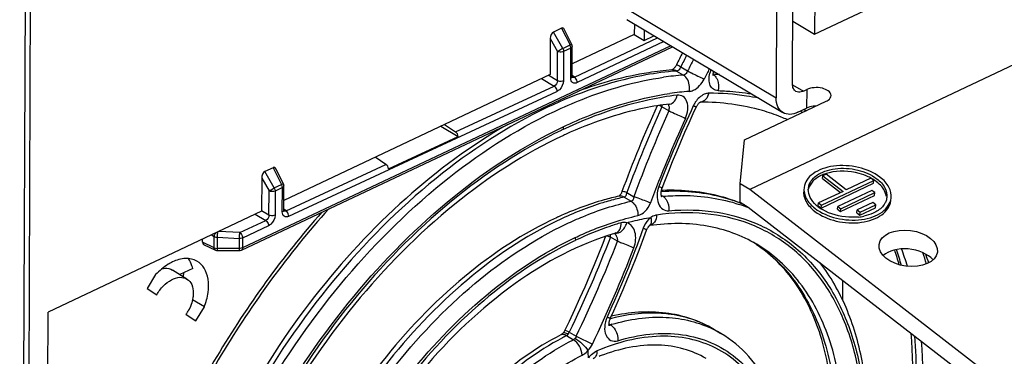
# Model space of a CAD drawing. Header units: millimetres. Extents: x 0 to 1188, y 0 to 840.
# Tile 28 of 41: x 1082 to 1109, y 183 to 193. Entities that reach past the tile are written whole.
import ezdxf

# ---------------------------------------------------------------- set-up
doc = ezdxf.new("R2010")
doc.units = ezdxf.units.MM
doc.header["$LTSCALE"] = 65.34
doc.layers.get('0').update_dxf_attribs({"linetype": 'CONTINUOUS'})
doc.layers.add('DATUM_AXIS', color=7, linetype='CONTINUOUS')
doc.layers.add('ROUNDS', color=7, linetype='CONTINUOUS')

msp = doc.modelspace()

# ---------------------------------------------------------------- linework, layer by layer
at = {"color": 7, "linetype": 'CONTINUOUS'}
for p, q in [((1103.4, 192.243), (1120.975, 200.58)), ((1102.797, 190.878), (1102.825, 198.328)), ((1102.378, 198.285), (1102.349, 190.497)), ((1103.417, 196.984), (1103.4, 192.243)), ((1096.479, 192.409), (1096.252, 192.301)), ((1098.264, 192.641), (1102.535, 190.093)), ((1098.469, 192.519), (1098.467, 192.233)), ((1102.803, 192.599), (1103.4, 192.243)), ((1096.165, 192.121), (1096.161, 191.139)), ((1096.758, 191.963), (1096.552, 192.38)), ((1098.467, 192.233), (1096.769, 191.427)), ((1098.467, 192.233), (1098.734, 192.074)), ((1098.735, 192.36), (1098.734, 192.074)), ((1098.734, 192.074), (1099.002, 192.201)), ((1087.717, 186.325), (1099.511, 191.897)), ((1096.768, 191.081), (1096.771, 191.909)), ((1096.161, 191.139), (1088.875, 187.683)), ((1096.768, 191.074), (1096.768, 191.081)), ((1099.507, 191.264), (1099.498, 191.263)), ((1100.63, 191.183), (1100.634, 191.198)), ((1100.274, 190.379), (1100.278, 190.382)), ((1093.175, 189.722), (1093.651, 189.438)), ((1093.27, 189.767), (1093.577, 189.564)), ((1091.745, 188.549), (1093.651, 189.438)), ((1091.671, 188.674), (1091.376, 188.869)), ((1088.585, 188.584), (1088.358, 188.476)), ((1088.864, 188.138), (1088.658, 188.555)), ((1088.271, 188.297), (1088.268, 187.404)), ((1088.874, 187.418), (1088.876, 188.085)), ((1098.051, 187.807), (1098.046, 187.803)), ((1099.197, 187.813), (1099.197, 187.813)), ((1099.202, 187.845), (1099.201, 187.86)), ((1099.23, 187.961), (1099.208, 187.961)), ((1113.27, 178.96), (1101.629, 187.985)), ((1101.353, 187.621), (1101.337, 187.628)), ((1088.267, 187.394), (1082.423, 184.622)), ((1088.874, 187.411), (1088.874, 187.418)), ((1088.877, 187.395), (1088.877, 187.394)), ((1101.585, 187.502), (1113.226, 178.477)), ((1096.393, 187.238), (1096.385, 187.234)), ((1098.881, 186.991), (1098.885, 186.994)), ((1098.885, 186.994), (1098.886, 186.995)), ((1098.891, 186.997), (1098.886, 186.996)), ((1098.886, 186.995), (1098.887, 186.996)), ((1098.887, 186.996), (1098.89, 186.998)), ((1098.89, 186.998), (1098.891, 186.999)), ((1086.65, 186.542), (1086.651, 186.628)), ((1086.682, 186.48), (1087.005, 186.326)), ((1087.056, 186.315), (1087.666, 186.314)), ((1085.369, 185.652), (1085.134, 185.274)), ((1086.226, 185.531), (1085.831, 185.779)), ((1086.383, 185.824), (1086.028, 185.656)), ((1104.173, 184.943), (1104.175, 185.494)), ((1085.134, 185.274), (1085.397, 185.099)), ((1086.701, 184.766), (1086.377, 184.958)), ((1082.316, 155.992), (1082.423, 184.622)), ((1086.466, 184.388), (1086.701, 184.766)), ((1086.202, 184.563), (1086.466, 184.388)), ((1100.647, 184.154), (1100.835, 184.042))]:
    msp.add_line(p, q, dxfattribs=at)
at = {"color": 9, "linetype": 'CONTINUOUS'}
for p, q in [((1098.078, 193.046), (1102.349, 190.497)), ((1096.479, 192.409), (1096.708, 191.948)), ((1096.165, 192.121), (1096.366, 191.77)), ((1096.508, 191.853), (1096.252, 192.301)), ((1096.83, 191.062), (1099.103, 192.14)), ((1099.467, 191.923), (1087.746, 186.386)), ((1096.508, 191.853), (1096.708, 191.948)), ((1096.731, 191.862), (1096.532, 191.767)), ((1096.728, 191.034), (1096.731, 191.862)), ((1099.273, 192.039), (1096.905, 190.915)), ((1096.363, 190.965), (1096.366, 191.77)), ((1096.532, 191.767), (1096.529, 190.963)), ((1099.74, 191.346), (1099.927, 191.235)), ((1096.363, 190.965), (1096.113, 191.116)), ((1096.83, 191.062), (1096.768, 191.108)), ((1099.625, 191.234), (1099.812, 191.122)), ((1093.577, 189.564), (1096.273, 190.821)), ((1095.928, 191.029), (1096.273, 190.821)), ((1102.798, 190.857), (1103.093, 190.681)), ((1089.011, 187.252), (1096.348, 190.674)), ((1099.412, 190.141), (1099.224, 190.253)), ((1103.155, 190.152), (1103.166, 190.146)), ((1088.936, 187.399), (1091.67, 188.674)), ((1088.614, 188.029), (1088.358, 188.476)), ((1088.585, 188.584), (1088.813, 188.123)), ((1088.271, 188.297), (1088.472, 187.946)), ((1088.614, 188.029), (1088.813, 188.123)), ((1088.47, 187.283), (1088.472, 187.946)), ((1088.637, 187.943), (1088.635, 187.28)), ((1088.836, 188.037), (1088.637, 187.943)), ((1088.834, 187.37), (1088.836, 188.037)), ((1098.263, 187.903), (1098.454, 187.789)), ((1099.208, 187.925), (1099.203, 187.925)), ((1099.206, 187.824), (1099.248, 187.799)), ((1098.188, 187.777), (1098.379, 187.663)), ((1088.093, 187.312), (1088.38, 187.139)), ((1088.47, 187.283), (1088.268, 187.404)), ((1088.936, 187.399), (1088.874, 187.444)), ((1087.672, 186.803), (1088.38, 187.139)), ((1086.896, 186.744), (1086.973, 186.698)), ((1087.672, 186.803), (1087.097, 186.839)), ((1088.456, 186.992), (1087.747, 186.656)), ((1086.971, 186.39), (1086.65, 186.542)), ((1086.971, 186.39), (1086.973, 186.698)), ((1087.051, 186.679), (1087.05, 186.371)), ((1087.051, 186.679), (1087.66, 186.64)), ((1087.659, 186.37), (1087.66, 186.64)), ((1087.747, 186.656), (1087.746, 186.386)), ((1098.004, 186.566), (1097.814, 186.68)), ((1087.659, 186.37), (1087.05, 186.371)), ((1097.775, 184.302), (1097.813, 184.279)), ((1096.689, 184.076), (1096.569, 184.133)), ((1096.689, 184.076), (1096.876, 183.964)), ((1100.647, 184.154), (1100.647, 184.154)), ((1096.611, 183.98), (1096.799, 183.868)), ((1096.876, 183.964), (1097.321, 183.751))]:
    msp.add_line(p, q, dxfattribs=at)
at = {"color": 7, "linetype": 'CONTINUOUS'}
for points in [[(1099.622, 191.407), (1099.62, 191.403), (1099.611, 191.386), (1099.601, 191.37), (1099.591, 191.355), (1099.581, 191.34), (1099.57, 191.326), (1099.56, 191.314), (1099.549, 191.302), (1099.539, 191.292), (1099.53, 191.284), (1099.521, 191.276), (1099.513, 191.271), (1099.506, 191.267), (1099.501, 191.264)], [(1096.77, 191.058), (1096.771, 191.058), (1096.771, 191.057), (1096.771, 191.058), (1096.77, 191.06), (1096.769, 191.064), (1096.768, 191.069), (1096.768, 191.074)], [(1100.628, 191.11), (1100.629, 191.108), (1100.629, 191.107), (1100.629, 191.109), (1100.628, 191.112), (1100.627, 191.116), (1100.626, 191.123), (1100.626, 191.132), (1100.626, 191.142), (1100.627, 191.154), (1100.628, 191.168), (1100.63, 191.183)], [(1100.634, 191.198), (1100.638, 191.215), (1100.641, 191.223)], [(1099.226, 188.02), (1099.299, 188.211), (1099.408, 188.486), (1099.517, 188.758), (1099.628, 189.027), (1099.74, 189.292), (1099.853, 189.554), (1099.967, 189.813), (1100.082, 190.068), (1100.161, 190.242)], [(1100.161, 190.242), (1100.165, 190.25), (1100.175, 190.268), (1100.184, 190.285), (1100.195, 190.301), (1100.205, 190.315), (1100.216, 190.329), (1100.227, 190.341), (1100.237, 190.351), (1100.246, 190.36), (1100.255, 190.367), (1100.262, 190.372), (1100.269, 190.377), (1100.274, 190.379)], [(1098.13, 187.93), (1098.128, 187.926), (1098.121, 187.908), (1098.113, 187.89), (1098.104, 187.874), (1098.096, 187.86), (1098.087, 187.847), (1098.079, 187.836), (1098.071, 187.826), (1098.064, 187.818), (1098.057, 187.812), (1098.051, 187.807)], [(1099.201, 187.86), (1099.2, 187.876), (1099.2, 187.894), (1099.201, 187.913), (1099.203, 187.932), (1099.207, 187.953), (1099.211, 187.973), (1099.217, 187.994), (1099.223, 188.014), (1099.226, 188.02)], [(1099.214, 187.8), (1099.215, 187.798), (1099.217, 187.797), (1099.216, 187.797), (1099.215, 187.8), (1099.212, 187.805), (1099.21, 187.812), (1099.207, 187.821), (1099.204, 187.832), (1099.202, 187.845)], [(1088.877, 187.394), (1088.877, 187.395), (1088.876, 187.397), (1088.875, 187.401), (1088.875, 187.405), (1088.874, 187.411)], [(1098.732, 186.672), (1098.805, 186.872), (1098.812, 186.89), (1098.82, 186.906), (1098.828, 186.922), (1098.836, 186.936), (1098.844, 186.949), (1098.852, 186.96), (1098.86, 186.97), (1098.868, 186.979), (1098.875, 186.986), (1098.881, 186.991)], [(1097.682, 186.71), (1097.602, 186.504), (1097.487, 186.213), (1097.366, 185.917), (1097.24, 185.616), (1097.109, 185.311), (1096.972, 185.002), (1096.829, 184.688), (1096.681, 184.371), (1096.569, 184.133)], [(1097.81, 184.447), (1097.905, 184.658), (1098.036, 184.953), (1098.162, 185.246), (1098.284, 185.536), (1098.402, 185.824), (1098.516, 186.109), (1098.626, 186.392), (1098.732, 186.672)], [(1097.78, 184.253), (1097.779, 184.255), (1097.778, 184.259), (1097.777, 184.266), (1097.776, 184.275), (1097.775, 184.285), (1097.774, 184.297), (1097.775, 184.311), (1097.776, 184.326)], [(1097.776, 184.326), (1097.778, 184.342), (1097.781, 184.359)], [(1097.781, 184.359), (1097.785, 184.376), (1097.79, 184.393), (1097.796, 184.411), (1097.803, 184.43), (1097.81, 184.447)], [(1096.508, 184.043), (1096.503, 184.037), (1096.494, 184.028), (1096.485, 184.02), (1096.476, 184.014), (1096.468, 184.008), (1096.462, 184.004), (1096.456, 184), (1096.455, 184)], [(1096.569, 184.133), (1096.566, 184.129), (1096.557, 184.111), (1096.547, 184.095), (1096.537, 184.079), (1096.527, 184.065), (1096.516, 184.052), (1096.508, 184.043)], [(1097.778, 184.257), (1097.779, 184.254), (1097.78, 184.253)]]:
    msp.add_lwpolyline(points, dxfattribs=at)
at = {"color": 9, "linetype": 'CONTINUOUS'}
for centre, radius, start, end in [((1096.521, 191.849), 0.211, 25.2354, 28.0786), ((1129.82, 176.521), 33.536, 153.1535, 153.7627), ((1130.058, 176.399), 33.585, 153.1773, 153.7857), ((1100.457, 182.857), 8.29, 94.4641, 98.2493), ((1100.247, 183.222), 8.037, 94.4414, 95.2467), ((1129.963, 176.323), 33.031, 153.0464, 153.5942), ((1101.229, 190.989), 0.72, 160.7853, 164.7597), ((1101.26, 190.978), 0.753, 157.3619, 160.7974), ((1100.413, 184.054), 7.092, 86.9113, 88.2454), ((1100.6, 182.602), 8.098, 94.4678, 98.253), ((1132.883, 175.108), 36.909, 155.7744, 159.7165), ((1132.87, 174.993), 36.177, 155.0017, 158.8085), ((1098.958, 190.321), 0.275, 345.7071, 355.6608), ((1100.796, 189.944), 0.789, 146.8947, 154.7413), ((1100.737, 189.983), 0.718, 142.701, 146.8714), ((1100.26, 190.57), 0.19, 270.1962, 273.6554), ((1132.971, 175.092), 36.778, 155.847, 159.8039), ((1099.145, 190.208), 0.275, 345.8549, 359.8085), ((1100.768, 184.961), 5.634, 65.8269, 66.6096), ((1100.797, 185.023), 5.645, 65.3049, 65.9335), ((1117.853, 190.851), 21.365, 183.0804, 183.2661), ((1133.881, 174.52), 37.345, 155.6199, 159.4668), ((1101.877, 178.346), 12.493, 115.3794, 115.6728), ((1088.627, 188.024), 0.211, 25.2354, 28.0786), ((1099.255, 187.909), 0.112, 239.2422, 244.1684), ((1099.25, 187.899), 0.102, 244.2044, 248.1568), ((1099.788, 180.619), 7.335, 102.5974, 104.152), ((1099.925, 183.307), 4.499, 68.4412, 71.6694), ((1099.748, 183.459), 4.458, 68.4353, 68.887), ((1099.754, 183.476), 4.44, 67.0416, 68.4358), ((1100.632, 178.282), 9.825, 115.3781, 115.6741), ((1100.931, 178.007), 9.504, 115.3801, 115.6735), ((1128.395, 191.686), 31.946, 189.039, 189.1732), ((1064.875, 199.386), 35.524, 334.2701, 338.845), ((1099.555, 183.128), 4.041, 56.0251, 57.7465), ((1087.025, 186.369), 0.0471, 236.2824, 244.6279), ((1087.057, 186.594), 0.223, 265.6699, 268.1767), ((1088.661, 186.409), 1.003, 182.1921, 182.8994), ((1087.667, 186.595), 0.225, 268.1816, 270.8519), ((1064.389, 199.472), 36.492, 334.4808, 338.9926), ((1097.582, 183.524), 8.536, 16.2084, 19.2668), ((1097.897, 183.453), 8.402, 16.7934, 20.2268), ((1098.02, 183.417), 8.814, 16.6974, 18.7817), ((1097.959, 183.431), 8.932, 16.5075, 18.1559), ((1098.473, 184.155), 0.821, 155.8888, 156.4512), ((1099.119, 179.475), 5.138, 103.1726, 104.7375), ((1099.384, 179.079), 5.433, 106.3805, 106.8104), ((1099.289, 181.451), 3.018, 59.1776, 63.322), ((1096.505, 183.902), 0.109, 109.7163, 116.9233), ((1099.823, 177.654), 7.095, 116.9152, 117.9396), ((1070.071, 181.932), 27.179, 3.0307, 3.4553), ((1097.797, 182.933), 0.73, 137.7741, 143.2836)]:
    msp.add_arc(centre, radius, start, end, dxfattribs=at)
at = {"color": 7, "linetype": 'CONTINUOUS'}
for centre, radius, start, end in [((1130.01, 176.43), 33.878, 153.1453, 153.7626), ((1133.081, 175.013), 37.262, 155.8117, 159.7167), ((1100.517, 185.087), 5.266, 66.0895, 68.0096), ((1101.528, 178.698), 11.876, 114.5907, 114.9007), ((1099.473, 181.937), 6.029, 92.0307, 92.3132), ((1099.643, 183.286), 4.66, 66.9569, 68.462), ((1100.416, 178.432), 9.681, 114.6054, 114.9037), ((1099.987, 179.895), 7.19, 106.3326, 106.6744), ((1099.664, 183.312), 3.827, 55.8405, 57.9412), ((1099.657, 183.302), 3.839, 55.3405, 55.8412), ((1087.666, 186.433), 0.119, 289.4107, 295.2755), ((1097.484, 183.625), 8.548, 15.5926, 18.4422), ((1084.752, 185.744), 1.385, 353.7571, 358.4421), ((1085.194, 185.251), 1.221, 325.7045, 330.4224), ((1099.435, 178.432), 5.343, 110.5843, 111.2004)]:
    msp.add_arc(centre, radius, start, end, dxfattribs=at)
for centre, major_axis, ratio, start_param, end_param in [((1096.476, 192.263), (0.041, 0.15), 0.532755, -0.540561, 0.427573), ((1096.255, 192.159), (0.034, 0.147), 0.563165, 0.419036, 1.952816), ((1093.573, 189.465), (-0.052, 0.108), 0.563426, -2.076412, -0.757111), ((1091.666, 188.576), (-0.052, 0.108), 0.563426, -2.076412, -0.757111), ((1088.36, 188.334), (0.034, 0.147), 0.563165, 0.419036, 1.952816), ((1088.581, 188.439), (0.041, 0.15), 0.532755, -0.540561, 0.427573), ((1088.178, 187.362), (0.061, 0.103), 0.631033, -0.912492, -0.817828), ((1086.74, 186.585), (0.062, 0.103), 0.627595, -3.956288, -3.082926)]:
    msp.add_ellipse(centre, major_axis=major_axis, ratio=ratio, start_param=start_param, end_param=end_param, dxfattribs=at)
at = {"color": 9, "linetype": 'CONTINUOUS'}
for points, knots in [([(1096.366, 191.77), (1096.376, 191.777), (1096.422, 191.806), (1096.47, 191.833), (1096.508, 191.853)], [0, 0, 0, 0, 0.206228, 1, 1, 1, 1]), ([(1096.708, 191.948), (1096.719, 191.953), (1096.732, 191.955), (1096.756, 191.967), (1096.758, 191.963)], [0, 0, 0, 0, 0.723436, 1, 1, 1, 1]), ([(1096.745, 191.87), (1096.742, 191.868), (1096.738, 191.866), (1096.733, 191.863), (1096.731, 191.862)], [0, 0, 0, 0, 0.488918, 1, 1, 1, 1]), ([(1096.771, 191.909), (1096.771, 191.898), (1096.761, 191.882), (1096.748, 191.872), (1096.745, 191.87)], [0, 0, 0, 0, 0.705837, 1, 1, 1, 1]), ([(1096.532, 191.767), (1096.493, 191.749), (1096.431, 191.746), (1096.378, 191.764), (1096.366, 191.77)], [0, 0, 0, 0, 0.762848, 1, 1, 1, 1]), ([(1099.74, 191.346), (1099.723, 191.355), (1099.695, 191.37), (1099.654, 191.387), (1099.639, 191.401), (1099.62, 191.404), (1099.622, 191.407)], [0, 0, 0, 0, 0.420571, 0.737251, 0.933342, 1, 1, 1, 1]), ([(1099.625, 191.234), (1099.637, 191.235), (1099.691, 191.253), (1099.725, 191.306), (1099.74, 191.346)], [0, 0, 0, 0, 0.215377, 1, 1, 1, 1]), ([(1099.512, 191.225), (1099.232, 191.199), (1098.053, 191.029), (1096.914, 190.628), (1096.093, 190.239)], [0, 0, 0, 0, 0.236157, 1, 1, 1, 1]), ([(1096.28, 190.127), (1096.529, 190.245), (1097.487, 190.662), (1098.505, 190.952), (1099.268, 191.062)], [0, 0, 0, 0, 0.262971, 1, 1, 1, 1]), ([(1096.768, 191.081), (1096.768, 191.076), (1096.763, 191.055), (1096.743, 191.041), (1096.728, 191.034)], [0, 0, 0, 0, 0.21146, 1, 1, 1, 1]), ([(1096.83, 191.062), (1096.824, 191.059), (1096.805, 191.051), (1096.779, 191.053), (1096.767, 191.062)], [0, 0, 0, 0, 0.286225, 1, 1, 1, 1]), ([(1096.905, 190.915), (1096.906, 190.958), (1096.882, 191.016), (1096.841, 191.055), (1096.83, 191.062)], [0, 0, 0, 0, 0.764589, 1, 1, 1, 1]), ([(1099.927, 191.235), (1099.921, 191.22), (1099.899, 191.171), (1099.851, 191.126), (1099.812, 191.122)], [0, 0, 0, 0, 0.290025, 1, 1, 1, 1]), ([(1099.969, 190.675), (1099.978, 190.718), (1099.99, 190.879), (1099.914, 191.062), (1099.812, 191.122)], [0, 0, 0, 0, 0.270849, 1, 1, 1, 1]), ([(1099.927, 191.235), (1099.964, 191.216), (1100.113, 191.142), (1100.264, 191.068), (1100.377, 191.013)], [0, 0, 0, 0, 0.244054, 1, 1, 1, 1]), ([(1100.758, 190.695), (1100.715, 190.696), (1100.624, 190.723), (1100.533, 190.842), (1100.502, 191.003), (1100.518, 191.119), (1100.534, 191.178)], [0, 0, 0, 0, 0.212473, 0.435438, 0.697327, 1, 1, 1, 1]), ([(1100.699, 191.069), (1100.717, 191.044), (1100.778, 190.93), (1100.783, 190.789), (1100.758, 190.695)], [0, 0, 0, 0, 0.237168, 1, 1, 1, 1]), ([(1096.273, 190.821), (1096.284, 190.814), (1096.325, 190.775), (1096.348, 190.717), (1096.348, 190.674)], [0, 0, 0, 0, 0.235238, 1, 1, 1, 1]), ([(1096.529, 190.963), (1096.528, 190.874), (1096.468, 190.755), (1096.373, 190.686), (1096.348, 190.674)], [0, 0, 0, 0, 0.760295, 1, 1, 1, 1]), ([(1096.529, 190.963), (1096.49, 190.944), (1096.428, 190.941), (1096.375, 190.959), (1096.363, 190.965)], [0, 0, 0, 0, 0.763032, 1, 1, 1, 1]), ([(1096.905, 190.915), (1096.867, 190.897), (1096.759, 190.887), (1096.727, 190.99), (1096.728, 191.034)], [0, 0, 0, 0, 0.493213, 1, 1, 1, 1]), ([(1099.969, 190.675), (1100.008, 190.678), (1100.185, 190.729), (1100.314, 190.886), (1100.377, 191.013)], [0, 0, 0, 0, 0.214636, 1, 1, 1, 1]), ([(1096.519, 189.702), (1096.762, 189.818), (1097.698, 190.226), (1098.692, 190.508), (1099.437, 190.616)], [0, 0, 0, 0, 0.262977, 1, 1, 1, 1]), ([(1099.64, 190.57), (1099.384, 190.54), (1098.31, 190.36), (1097.273, 189.989), (1096.523, 189.633)], [0, 0, 0, 0, 0.236981, 1, 1, 1, 1]), ([(1099.436, 190.329), (1099.485, 190.335), (1099.589, 190.401), (1099.629, 190.51), (1099.64, 190.57)], [0, 0, 0, 0, 0.450891, 1, 1, 1, 1]), ([(1099.866, 189.936), (1099.899, 190.012), (1099.943, 190.164), (1099.93, 190.382), (1099.82, 190.552), (1099.695, 190.575), (1099.64, 190.57)], [0, 0, 0, 0, 0.306622, 0.575437, 0.793678, 1, 1, 1, 1]), ([(1100.507, 190.623), (1100.477, 190.623), (1100.342, 190.599), (1100.23, 190.502), (1100.165, 190.418)], [0, 0, 0, 0, 0.217815, 1, 1, 1, 1]), ([(1100.507, 190.623), (1100.491, 190.56), (1100.44, 190.447), (1100.326, 190.384), (1100.272, 190.38)], [0, 0, 0, 0, 0.545222, 1, 1, 1, 1]), ([(1101.871, 190.489), (1101.761, 190.512), (1101.311, 190.592), (1100.852, 190.624), (1100.507, 190.623)], [0, 0, 0, 0, 0.245247, 1, 1, 1, 1]), ([(1100.758, 190.695), (1100.836, 190.692), (1101.143, 190.678), (1101.45, 190.643), (1101.677, 190.605)], [0, 0, 0, 0, 0.253529, 1, 1, 1, 1]), ([(1096.093, 190.239), (1095.002, 189.721), (1092.866, 188.318), (1090.105, 185.527), (1087.811, 182.15), (1086.691, 179.629), (1086.261, 178.334)], [0, 0, 0, 0, 0.229219, 0.479815, 0.741018, 1, 1, 1, 1]), ([(1099.224, 190.253), (1099.216, 190.256), (1099.189, 190.268), (1099.162, 190.28), (1099.142, 190.288)], [0, 0, 0, 0, 0.292105, 1, 1, 1, 1]), ([(1100.161, 190.242), (1100.162, 190.243), (1100.15, 190.246), (1100.14, 190.255), (1100.113, 190.266), (1100.094, 190.276), (1100.083, 190.281)], [0, 0, 0, 0, 0.065474, 0.258539, 0.574141, 1, 1, 1, 1]), ([(1086.448, 178.223), (1086.878, 179.517), (1087.999, 182.038), (1090.292, 185.415), (1093.053, 188.206), (1095.189, 189.609), (1096.28, 190.127)], [0, 0, 0, 0, 0.258982, 0.520185, 0.770781, 1, 1, 1, 1]), ([(1099.412, 190.141), (1099.449, 190.125), (1099.601, 190.058), (1099.753, 189.99), (1099.866, 189.936)], [0, 0, 0, 0, 0.242933, 1, 1, 1, 1]), ([(1086.913, 178.072), (1087.334, 179.337), (1088.428, 181.8), (1090.669, 185.099), (1093.366, 187.826), (1095.453, 189.197), (1096.519, 189.702)], [0, 0, 0, 0, 0.259001, 0.520207, 0.77079, 1, 1, 1, 1]), ([(1096.465, 189.606), (1095.393, 189.09), (1093.296, 187.695), (1090.598, 184.928), (1088.372, 181.589), (1087.298, 179.102), (1086.893, 177.827)], [0, 0, 0, 0, 0.229649, 0.480627, 0.741792, 1, 1, 1, 1]), ([(1088.813, 188.123), (1088.825, 188.128), (1088.838, 188.131), (1088.862, 188.143), (1088.864, 188.138)], [0, 0, 0, 0, 0.723436, 1, 1, 1, 1]), ([(1088.876, 188.085), (1088.876, 188.073), (1088.867, 188.058), (1088.854, 188.048), (1088.85, 188.045)], [0, 0, 0, 0, 0.705837, 1, 1, 1, 1]), ([(1088.472, 187.946), (1088.482, 187.952), (1088.528, 187.981), (1088.576, 188.008), (1088.614, 188.029)], [0, 0, 0, 0, 0.206228, 1, 1, 1, 1]), ([(1088.637, 187.943), (1088.599, 187.925), (1088.537, 187.922), (1088.484, 187.94), (1088.472, 187.946)], [0, 0, 0, 0, 0.762848, 1, 1, 1, 1]), ([(1088.85, 188.045), (1088.848, 188.044), (1088.844, 188.041), (1088.839, 188.039), (1088.836, 188.037)], [0, 0, 0, 0, 0.488918, 1, 1, 1, 1]), ([(1098.188, 187.777), (1098.177, 187.784), (1098.135, 187.805), (1098.084, 187.811), (1098.05, 187.804)], [0, 0, 0, 0, 0.269091, 1, 1, 1, 1]), ([(1098.263, 187.903), (1098.245, 187.909), (1098.214, 187.918), (1098.171, 187.928), (1098.148, 187.932), (1098.131, 187.933), (1098.13, 187.93)], [0, 0, 0, 0, 0.4127, 0.72504, 0.921479, 1, 1, 1, 1]), ([(1098.188, 187.777), (1098.211, 187.782), (1098.253, 187.823), (1098.261, 187.875), (1098.263, 187.903)], [0, 0, 0, 0, 0.455899, 1, 1, 1, 1]), ([(1099.14, 188.07), (1099.111, 187.992), (1099.076, 187.833), (1099.109, 187.607), (1099.227, 187.433), (1099.357, 187.399), (1099.414, 187.403)], [0, 0, 0, 0, 0.296539, 0.567168, 0.79539, 1, 1, 1, 1]), ([(1099.226, 188.02), (1099.227, 188.022), (1099.217, 188.03), (1099.192, 188.046), (1099.162, 188.06), (1099.14, 188.071)], [0, 0, 0, 0, 0.07821, 0.272391, 1, 1, 1, 1]), ([(1101.354, 187.618), (1101.19, 187.681), (1100.498, 187.903), (1099.757, 187.959), (1099.208, 187.925)], [0, 0, 0, 0, 0.241987, 1, 1, 1, 1]), ([(1099.248, 187.799), (1099.431, 187.815), (1100.134, 187.846), (1100.846, 187.741), (1101.34, 187.577)], [0, 0, 0, 0, 0.260954, 1, 1, 1, 1]), ([(1097.994, 187.731), (1097.863, 187.698), (1097.325, 187.547), (1096.804, 187.34), (1096.421, 187.158)], [0, 0, 0, 0, 0.241671, 1, 1, 1, 1]), ([(1096.613, 187.044), (1096.759, 187.113), (1097.33, 187.367), (1097.928, 187.562), (1098.379, 187.663)], [0, 0, 0, 0, 0.259803, 1, 1, 1, 1]), ([(1098.454, 187.789), (1098.452, 187.761), (1098.444, 187.709), (1098.402, 187.668), (1098.379, 187.663)], [0, 0, 0, 0, 0.544173, 1, 1, 1, 1]), ([(1098.379, 187.663), (1098.408, 187.646), (1098.52, 187.545), (1098.569, 187.386), (1098.568, 187.271)], [0, 0, 0, 0, 0.225128, 1, 1, 1, 1]), ([(1098.454, 187.789), (1098.491, 187.778), (1098.645, 187.728), (1098.797, 187.671), (1098.908, 187.619)], [0, 0, 0, 0, 0.240868, 1, 1, 1, 1]), ([(1098.568, 187.27), (1098.643, 187.288), (1098.791, 187.385), (1098.876, 187.535), (1098.908, 187.619)], [0, 0, 0, 0, 0.459134, 1, 1, 1, 1]), ([(1099.274, 187.781), (1099.299, 187.761), (1099.392, 187.658), (1099.423, 187.509), (1099.414, 187.403)], [0, 0, 0, 0, 0.229109, 1, 1, 1, 1]), ([(1089.912, 187.365), (1088.838, 186.14), (1086.919, 183.482), (1085.494, 180.53), (1084.927, 179.003)], [0, 0, 0, 0, 0.500039, 1, 1, 1, 1]), ([(1088.635, 187.28), (1088.635, 187.192), (1088.575, 187.073), (1088.481, 187.004), (1088.456, 186.992)], [0, 0, 0, 0, 0.759933, 1, 1, 1, 1]), ([(1088.635, 187.28), (1088.596, 187.262), (1088.535, 187.259), (1088.481, 187.277), (1088.47, 187.283)], [0, 0, 0, 0, 0.763032, 1, 1, 1, 1]), ([(1088.874, 187.418), (1088.874, 187.413), (1088.869, 187.392), (1088.849, 187.378), (1088.834, 187.37)], [0, 0, 0, 0, 0.21146, 1, 1, 1, 1]), ([(1089.011, 187.252), (1088.973, 187.234), (1088.865, 187.225), (1088.834, 187.327), (1088.834, 187.37)], [0, 0, 0, 0, 0.492465, 1, 1, 1, 1]), ([(1088.936, 187.399), (1088.93, 187.396), (1088.911, 187.387), (1088.885, 187.39), (1088.873, 187.399)], [0, 0, 0, 0, 0.285745, 1, 1, 1, 1]), ([(1089.01, 187.252), (1089.011, 187.295), (1088.987, 187.352), (1088.947, 187.391), (1088.936, 187.399)], [0, 0, 0, 0, 0.764762, 1, 1, 1, 1]), ([(1096.846, 186.667), (1096.989, 186.735), (1097.545, 186.982), (1098.128, 187.172), (1098.568, 187.27)], [0, 0, 0, 0, 0.259809, 1, 1, 1, 1]), ([(1099.077, 187.286), (1099.073, 187.219), (1099.045, 187.097), (1098.944, 187.01), (1098.891, 186.998)], [0, 0, 0, 0, 0.55339, 1, 1, 1, 1]), ([(1099.077, 187.286), (1099.064, 187.284), (1099.009, 187.272), (1098.958, 187.246), (1098.924, 187.221)], [0, 0, 0, 0, 0.237241, 1, 1, 1, 1]), ([(1104.645, 179.877), (1104.788, 180.936), (1104.802, 182.515), (1104.248, 184.427), (1103.6, 185.592), (1102.716, 186.498), (1101.627, 187.102), (1100.382, 187.381), (1099.516, 187.348), (1099.077, 187.286)], [0, 0, 0, 0, 0.292919, 0.422591, 0.542061, 0.654583, 0.764975, 0.878599, 1, 1, 1, 1]), ([(1099.414, 187.403), (1099.853, 187.442), (1100.718, 187.423), (1101.945, 187.057), (1103, 186.363), (1103.835, 185.372), (1104.425, 184.129), (1104.889, 182.123), (1104.804, 180.492), (1104.613, 179.403)], [0, 0, 0, 0, 0.118006, 0.229247, 0.338598, 0.451419, 0.5722, 0.703689, 1, 1, 1, 1]), ([(1088.38, 187.139), (1088.391, 187.132), (1088.432, 187.093), (1088.456, 187.035), (1088.456, 186.992)], [0, 0, 0, 0, 0.235411, 1, 1, 1, 1]), ([(1096.375, 187.136), (1095.479, 186.705), (1093.732, 185.521), (1091.516, 183.164), (1089.737, 180.333), (1088.925, 178.233), (1088.642, 177.165)], [0, 0, 0, 0, 0.230347, 0.482671, 0.744166, 1, 1, 1, 1]), ([(1088.833, 177.05), (1089.118, 178.123), (1089.935, 180.233), (1091.725, 183.074), (1093.954, 185.434), (1095.712, 186.616), (1096.613, 187.044)], [0, 0, 0, 0, 0.256015, 0.517652, 0.769942, 1, 1, 1, 1]), ([(1098.107, 187.073), (1098.003, 187.043), (1097.577, 186.908), (1097.163, 186.738), (1096.858, 186.593)], [0, 0, 0, 0, 0.243175, 1, 1, 1, 1]), ([(1097.965, 186.795), (1098.011, 186.809), (1098.097, 186.898), (1098.109, 187.012), (1098.107, 187.073)], [0, 0, 0, 0, 0.436982, 1, 1, 1, 1]), ([(1098.017, 186.795), (1098.044, 186.802), (1098.163, 186.857), (1098.237, 186.98), (1098.264, 187.076)], [0, 0, 0, 0, 0.221765, 1, 1, 1, 1]), ([(1098.264, 187.076), (1098.319, 187.091), (1098.537, 187.147), (1098.758, 187.193), (1098.924, 187.221)], [0, 0, 0, 0, 0.253894, 1, 1, 1, 1]), ([(1098.455, 186.39), (1098.482, 186.46), (1098.515, 186.604), (1098.498, 186.814), (1098.418, 186.989), (1098.316, 187.06), (1098.264, 187.076)], [0, 0, 0, 0, 0.286207, 0.554966, 0.791715, 1, 1, 1, 1]), ([(1098.924, 187.221), (1098.901, 187.204), (1098.809, 187.122), (1098.746, 187.011), (1098.714, 186.923)], [0, 0, 0, 0, 0.233039, 1, 1, 1, 1]), ([(1098.886, 186.995), (1098.899, 187.005), (1098.952, 187.068), (1098.941, 187.16), (1098.924, 187.221)], [0, 0, 0, 0, 0.205957, 1, 1, 1, 1]), ([(1086.973, 186.698), (1086.973, 186.706), (1086.979, 186.743), (1086.997, 186.778), (1087.015, 186.801)], [0, 0, 0, 0, 0.230218, 1, 1, 1, 1]), ([(1087.06, 186.822), (1087.06, 186.811), (1087.056, 186.764), (1087.053, 186.716), (1087.051, 186.679)], [0, 0, 0, 0, 0.226662, 1, 1, 1, 1]), ([(1087.66, 186.64), (1087.661, 186.654), (1087.664, 186.709), (1087.668, 186.763), (1087.672, 186.803)], [0, 0, 0, 0, 0.261281, 1, 1, 1, 1]), ([(1087.672, 186.803), (1087.683, 186.796), (1087.723, 186.757), (1087.747, 186.699), (1087.747, 186.656)], [0, 0, 0, 0, 0.235411, 1, 1, 1, 1]), ([(1098.804, 186.869), (1098.805, 186.871), (1098.796, 186.88), (1098.769, 186.897), (1098.738, 186.912), (1098.714, 186.923)], [0, 0, 0, 0, 0.08198, 0.276724, 1, 1, 1, 1]), ([(1086.973, 186.698), (1086.978, 186.695), (1087.003, 186.684), (1087.03, 186.679), (1087.051, 186.679)], [0, 0, 0, 0, 0.227468, 1, 1, 1, 1]), ([(1087.747, 186.656), (1087.741, 186.653), (1087.713, 186.643), (1087.683, 186.64), (1087.66, 186.64)], [0, 0, 0, 0, 0.229682, 1, 1, 1, 1]), ([(1096.814, 186.572), (1095.925, 186.145), (1094.194, 184.963), (1092.015, 182.609), (1090.286, 179.786), (1089.516, 177.696), (1089.259, 176.637)], [0, 0, 0, 0, 0.230702, 0.483647, 0.745266, 1, 1, 1, 1]), ([(1089.265, 176.928), (1089.542, 177.973), (1090.338, 180.03), (1092.083, 182.798), (1094.255, 185.099), (1095.968, 186.251), (1096.846, 186.667)], [0, 0, 0, 0, 0.256021, 0.517661, 0.769945, 1, 1, 1, 1]), ([(1097.814, 186.68), (1097.801, 186.684), (1097.763, 186.695), (1097.725, 186.707), (1097.698, 186.711)], [0, 0, 0, 0, 0.330927, 1, 1, 1, 1]), ([(1098.004, 186.566), (1098.041, 186.554), (1098.194, 186.5), (1098.344, 186.442), (1098.455, 186.39)], [0, 0, 0, 0, 0.240453, 1, 1, 1, 1]), ([(1101.813, 186.479), (1102.236, 186.194), (1103.007, 185.421), (1103.735, 183.877), (1104.05, 182.028), (1103.986, 180.716), (1103.894, 180.036)], [0, 0, 0, 0, 0.215507, 0.449226, 0.710199, 1, 1, 1, 1]), ([(1104.086, 179.921), (1104.181, 180.625), (1104.243, 181.981), (1103.895, 183.885), (1103.101, 185.457), (1102.268, 186.214), (1101.817, 186.484)], [0, 0, 0, 0, 0.290921, 0.551745, 0.784592, 1, 1, 1, 1]), ([(1086.999, 186.33), (1086.986, 186.339), (1086.974, 186.361), (1086.972, 186.384), (1086.971, 186.39)], [0, 0, 0, 0, 0.711828, 1, 1, 1, 1]), ([(1087.05, 186.371), (1087.05, 186.359), (1087.052, 186.341), (1087.053, 186.321), (1087.055, 186.316)], [0, 0, 0, 0, 0.672422, 1, 1, 1, 1]), ([(1087.666, 186.314), (1087.662, 186.314), (1087.664, 186.337), (1087.661, 186.347), (1087.66, 186.358)], [0, 0, 0, 0, 0.269349, 1, 1, 1, 1]), ([(1087.746, 186.386), (1087.746, 186.379), (1087.744, 186.357), (1087.732, 186.332), (1087.717, 186.325)], [0, 0, 0, 0, 0.301544, 1, 1, 1, 1]), ([(1100.647, 184.154), (1100.269, 184.38), (1099.36, 184.673), (1098.419, 184.588), (1097.948, 184.478)], [0, 0, 0, 0, 0.476395, 1, 1, 1, 1]), ([(1097.721, 184.483), (1097.685, 184.401), (1097.643, 184.235), (1097.667, 183.997), (1097.811, 183.824), (1097.954, 183.824), (1098.015, 183.842)], [0, 0, 0, 0, 0.304511, 0.569069, 0.784672, 1, 1, 1, 1]), ([(1097.81, 184.447), (1097.811, 184.449), (1097.798, 184.452), (1097.787, 184.461), (1097.757, 184.474), (1097.736, 184.485), (1097.724, 184.491)], [0, 0, 0, 0, 0.06623, 0.259883, 0.57556, 1, 1, 1, 1]), ([(1097.852, 184.291), (1098.331, 184.432), (1099.289, 184.579), (1100.242, 184.349), (1100.643, 184.147)], [0, 0, 0, 0, 0.526557, 1, 1, 1, 1]), ([(1096.657, 184.018), (1096.628, 184.034), (1096.583, 184.057), (1096.521, 184.057), (1096.508, 184.043)], [0, 0, 0, 0, 0.64165, 1, 1, 1, 1]), ([(1097.842, 184.259), (1097.871, 184.237), (1097.975, 184.123), (1098.022, 183.96), (1098.015, 183.842)], [0, 0, 0, 0, 0.234011, 1, 1, 1, 1]), ([(1098.015, 183.842), (1098.583, 184.014), (1099.478, 184.126), (1100.578, 183.824), (1101.277, 183.4), (1101.843, 182.789), (1102.422, 181.72), (1102.578, 180.768), (1102.592, 180.121)], [0, 0, 0, 0, 0.254165, 0.370003, 0.483415, 0.599515, 0.722793, 1, 1, 1, 1]), ([(1096.499, 183.921), (1095.812, 183.557), (1094.494, 182.567), (1092.894, 180.639), (1091.711, 178.387), (1091.265, 176.748), (1091.161, 175.938)], [0, 0, 0, 0, 0.235357, 0.491878, 0.752755, 1, 1, 1, 1]), ([(1091.348, 175.826), (1091.454, 176.649), (1091.91, 178.311), (1093.12, 180.59), (1094.755, 182.528), (1096.1, 183.513), (1096.799, 183.868)], [0, 0, 0, 0, 0.24782, 0.509239, 0.765696, 1, 1, 1, 1]), ([(1096.611, 183.98), (1096.599, 183.987), (1096.555, 184.01), (1096.501, 184.017), (1096.468, 184.005)], [0, 0, 0, 0, 0.290499, 1, 1, 1, 1]), ([(1097.044, 183.449), (1097.037, 183.534), (1096.979, 183.694), (1096.868, 183.827), (1096.799, 183.868)], [0, 0, 0, 0, 0.514101, 1, 1, 1, 1]), ([(1096.845, 183.906), (1096.918, 183.867), (1097.048, 183.763), (1097.159, 183.64), (1097.2, 183.57)], [0, 0, 0, 0, 0.507395, 1, 1, 1, 1]), ([(1102.444, 181.024), (1102.341, 181.585), (1102.055, 182.398), (1101.348, 183.229), (1100.71, 183.669), (1099.971, 183.925), (1098.85, 184.019), (1097.99, 183.793), (1097.443, 183.561)], [0, 0, 0, 0, 0.259681, 0.377698, 0.492227, 0.607996, 0.729465, 1, 1, 1, 1]), ([(1106.133, 183.978), (1106.166, 183.6), (1106.229, 181.991), (1105.997, 180.377), (1105.702, 179.183)], [0, 0, 0, 0, 0.23586, 1, 1, 1, 1]), ([(1105.889, 179.071), (1105.991, 179.48), (1106.319, 181.042), (1106.423, 182.659), (1106.324, 183.83)], [0, 0, 0, 0, 0.263927, 1, 1, 1, 1]), ([(1097.044, 183.449), (1097.058, 183.456), (1097.116, 183.489), (1097.166, 183.533), (1097.2, 183.57)], [0, 0, 0, 0, 0.237344, 1, 1, 1, 1]), ([(1097.256, 183.424), (1097.27, 183.439), (1097.325, 183.494), (1097.391, 183.539), (1097.443, 183.561)], [0, 0, 0, 0, 0.266264, 1, 1, 1, 1]), ([(1097.443, 183.561), (1097.444, 183.515), (1097.435, 183.431), (1097.376, 183.362), (1097.343, 183.348)], [0, 0, 0, 0, 0.562614, 1, 1, 1, 1]), ([(1096.044, 182.835), (1096.126, 182.894), (1096.447, 183.117), (1096.785, 183.317), (1097.044, 183.449)], [0, 0, 0, 0, 0.256986, 1, 1, 1, 1])]:
    msp.add_open_spline(points, degree=3, knots=knots, dxfattribs=at)
for points in [[(1096.508, 191.853), (1096.522, 191.827), (1096.532, 191.797), (1096.532, 191.767)], [(1096.731, 191.862), (1096.731, 191.888), (1096.723, 191.915), (1096.712, 191.938)], [(1099.625, 191.234), (1099.59, 191.255), (1099.548, 191.267), (1099.508, 191.264)], [(1100.626, 191.139), (1100.654, 191.12), (1100.679, 191.096), (1100.699, 191.069)], [(1096.363, 190.965), (1096.366, 190.909), (1096.325, 190.843), (1096.273, 190.821)], [(1099.388, 190.322), (1099.396, 190.312), (1099.402, 190.3), (1099.407, 190.288)], [(1099.407, 190.288), (1099.417, 190.263), (1099.421, 190.235), (1099.421, 190.207)], [(1088.836, 188.037), (1088.837, 188.064), (1088.829, 188.09), (1088.818, 188.114)], [(1088.614, 188.029), (1088.628, 188.003), (1088.637, 187.973), (1088.637, 187.943)], [(1099.248, 187.799), (1099.236, 187.798), (1099.223, 187.801), (1099.212, 187.805)], [(1099.248, 187.799), (1099.257, 187.794), (1099.266, 187.788), (1099.274, 187.781)], [(1088.47, 187.283), (1088.472, 187.226), (1088.432, 187.161), (1088.38, 187.139)], [(1098.264, 187.076), (1098.213, 187.09), (1098.157, 187.088), (1098.107, 187.073)], [(1098.714, 186.923), (1098.421, 186.098), (1098.078, 185.291), (1097.724, 184.491)], [(1097.814, 186.68), (1097.816, 186.702), (1097.814, 186.724), (1097.811, 186.746)], [(1097.926, 186.783), (1097.94, 186.77), (1097.952, 186.755), (1097.962, 186.739)], [(1097.951, 186.79), (1097.973, 186.788), (1097.995, 186.79), (1098.017, 186.795)], [(1097.962, 186.739), (1097.977, 186.715), (1097.988, 186.688), (1097.995, 186.661)], [(1097.814, 186.68), (1097.475, 185.797), (1097.097, 184.929), (1096.689, 184.076)], [(1097.995, 186.661), (1098.004, 186.63), (1098.007, 186.598), (1098.004, 186.566)], [(1086.971, 186.39), (1086.992, 186.379), (1087.017, 186.373), (1087.04, 186.372)], [(1087.746, 186.386), (1087.723, 186.375), (1087.696, 186.37), (1087.67, 186.37)], [(1096.657, 184.018), (1096.671, 184.035), (1096.682, 184.055), (1096.689, 184.076)], [(1097.813, 184.279), (1097.801, 184.276), (1097.788, 184.274), (1097.775, 184.276)], [(1097.813, 184.279), (1097.823, 184.273), (1097.833, 184.266), (1097.842, 184.259)], [(1096.611, 183.98), (1096.629, 183.989), (1096.645, 184.003), (1096.657, 184.018)], [(1096.845, 183.906), (1096.832, 183.891), (1096.817, 183.877), (1096.799, 183.868)], [(1096.876, 183.964), (1096.869, 183.943), (1096.859, 183.923), (1096.845, 183.906)], [(1097.2, 183.57), (1097.249, 183.624), (1097.29, 183.685), (1097.321, 183.751)]]:
    msp.add_open_spline(points, degree=3, dxfattribs=at)
at = {"color": 7, "linetype": 'CONTINUOUS'}
for points in [[(1096.771, 191.909), (1096.771, 191.928), (1096.766, 191.947), (1096.758, 191.963)], [(1088.876, 188.085), (1088.876, 188.103), (1088.872, 188.122), (1088.864, 188.138)], [(1087.005, 186.326), (1087.021, 186.319), (1087.039, 186.315), (1087.056, 186.315)], [(1087.666, 186.314), (1087.679, 186.314), (1087.693, 186.316), (1087.706, 186.321)]]:
    msp.add_open_spline(points, degree=3, dxfattribs=at)
for points, knots in [([(1099.498, 191.263), (1099.285, 191.246), (1098.404, 191.142), (1097.541, 190.905), (1096.91, 190.671)], [0, 0, 0, 0, 0.240454, 1, 1, 1, 1]), ([(1099.436, 190.329), (1099.203, 190.302), (1098.223, 190.141), (1097.275, 189.811), (1096.586, 189.496)], [0, 0, 0, 0, 0.236344, 1, 1, 1, 1]), ([(1102.489, 189.97), (1102.32, 190.038), (1101.608, 190.284), (1100.848, 190.38), (1100.278, 190.38)], [0, 0, 0, 0, 0.242472, 1, 1, 1, 1]), ([(1094.991, 189.763), (1094, 189.193), (1092.084, 187.769), (1089.612, 185.088), (1087.566, 181.941), (1086.557, 179.626), (1086.164, 178.441)], [0, 0, 0, 0, 0.234179, 0.485256, 0.74405, 1, 1, 1, 1]), ([(1096.528, 189.469), (1095.463, 188.975), (1093.373, 187.609), (1090.682, 184.871), (1088.461, 181.548), (1087.394, 179.066), (1086.995, 177.794)], [0, 0, 0, 0, 0.228027, 0.479088, 0.741115, 1, 1, 1, 1]), ([(1098.05, 187.804), (1097.912, 187.773), (1097.346, 187.629), (1096.796, 187.422), (1096.393, 187.238)], [0, 0, 0, 0, 0.242088, 1, 1, 1, 1]), ([(1101.337, 187.628), (1101.177, 187.69), (1100.507, 187.911), (1099.791, 187.981), (1099.259, 187.963)], [0, 0, 0, 0, 0.244128, 1, 1, 1, 1]), ([(1090.106, 187.456), (1089.002, 186.221), (1087.033, 183.529), (1085.58, 180.527), (1085.006, 178.972)], [0, 0, 0, 0, 0.499772, 1, 1, 1, 1]), ([(1096.339, 187.213), (1095.434, 186.793), (1093.671, 185.625), (1091.438, 183.279), (1089.647, 180.452), (1088.831, 178.349), (1088.547, 177.279)], [0, 0, 0, 0, 0.23069, 0.482753, 0.744028, 1, 1, 1, 1]), ([(1101.816, 186.484), (1101.404, 186.73), (1100.434, 187.078), (1099.411, 187.07), (1098.891, 186.997)], [0, 0, 0, 0, 0.478069, 1, 1, 1, 1]), ([(1097.924, 186.783), (1096.951, 186.492), (1094.994, 185.438), (1092.517, 183.058), (1090.535, 180.032), (1089.672, 177.734), (1089.401, 176.567)], [0, 0, 0, 0, 0.220409, 0.472742, 0.73969, 1, 1, 1, 1]), ([(1103.802, 180.161), (1103.893, 180.834), (1103.958, 182.126), (1103.658, 183.938), (1102.968, 185.435), (1102.239, 186.184), (1101.84, 186.46)], [0, 0, 0, 0, 0.294616, 0.557624, 0.789663, 1, 1, 1, 1]), ([(1085.83, 186), (1085.789, 185.981), (1085.62, 185.888), (1085.47, 185.76), (1085.369, 185.652)], [0, 0, 0, 0, 0.234673, 1, 1, 1, 1]), ([(1086.498, 186.022), (1086.406, 186.074), (1086.168, 186.123), (1085.942, 186.053), (1085.83, 186)], [0, 0, 0, 0, 0.461412, 1, 1, 1, 1]), ([(1086.383, 185.824), (1086.378, 185.849), (1086.352, 185.943), (1086.31, 186.033), (1086.268, 186.091)], [0, 0, 0, 0, 0.26413, 1, 1, 1, 1]), ([(1086.701, 184.766), (1086.75, 184.894), (1086.818, 185.147), (1086.824, 185.516), (1086.724, 185.828), (1086.579, 185.976), (1086.498, 186.022)], [0, 0, 0, 0, 0.299773, 0.567282, 0.79698, 1, 1, 1, 1]), ([(1104.738, 179.864), (1104.823, 180.451), (1104.909, 181.598), (1104.76, 183.254), (1104.328, 184.739), (1103.837, 185.606), (1103.548, 185.982)], [0, 0, 0, 0, 0.278645, 0.537714, 0.777191, 1, 1, 1, 1]), ([(1085.542, 185.815), (1085.568, 185.821), (1085.665, 185.838), (1085.771, 185.817), (1085.831, 185.779)], [0, 0, 0, 0, 0.273394, 1, 1, 1, 1]), ([(1085.397, 185.099), (1085.447, 185.188), (1085.566, 185.348), (1085.784, 185.519), (1086.017, 185.599), (1086.17, 185.567), (1086.226, 185.531)], [0, 0, 0, 0, 0.299669, 0.573706, 0.804808, 1, 1, 1, 1]), ([(1086.226, 185.531), (1086.283, 185.496), (1086.379, 185.374), (1086.4, 185.225), (1086.399, 185.146)], [0, 0, 0, 0, 0.456979, 1, 1, 1, 1]), ([(1086.399, 185.146), (1086.399, 185.105), (1086.384, 184.932), (1086.321, 184.764), (1086.256, 184.649)], [0, 0, 0, 0, 0.233147, 1, 1, 1, 1]), ([(1100.647, 184.154), (1100.249, 184.392), (1099.304, 184.701), (1098.324, 184.621), (1097.838, 184.51)], [0, 0, 0, 0, 0.482006, 1, 1, 1, 1]), ([(1102.689, 180.317), (1102.677, 180.716), (1102.588, 181.484), (1102.229, 182.547), (1101.649, 183.431), (1101.119, 183.872), (1100.835, 184.042)], [0, 0, 0, 0, 0.276207, 0.531554, 0.770356, 1, 1, 1, 1]), ([(1105.608, 179.299), (1105.709, 179.708), (1106.037, 181.266), (1106.143, 182.878), (1106.046, 184.045)], [0, 0, 0, 0, 0.264586, 1, 1, 1, 1]), ([(1096.455, 184), (1095.761, 183.648), (1094.431, 182.676), (1092.815, 180.763), (1091.622, 178.517), (1091.174, 176.877), (1091.069, 176.064)], [0, 0, 0, 0, 0.23549, 0.491442, 0.752052, 1, 1, 1, 1]), ([(1100.43, 183.352), (1100.24, 183.466), (1099.815, 183.646), (1098.83, 183.788), (1098.055, 183.621), (1097.556, 183.434)], [0, 0, 0, 0, 0.224167, 0.460683, 1, 1, 1, 1])]:
    msp.add_open_spline(points, degree=3, knots=knots, dxfattribs=at)
at = {"layer": 'DATUM_AXIS', "color": 7, "linetype": 'CONTINUOUS'}
for p, q in [((1122.605, 197.935), (1101.629, 187.985)), ((1103.093, 190.681), (1103.186, 190.725)), ((1101.485, 189.346), (1103.72, 190.406)), ((1102.942, 190.102), (1103.184, 190.217)), ((1101.362, 188.144), (1101.485, 189.346)), ((1103.616, 188.287), (1103.625, 188.365)), ((1103.715, 188.408), (1103.625, 188.365)), ((1103.625, 188.365), (1104.18, 187.935)), ((1104.269, 187.978), (1103.715, 188.408)), ((1101.36, 187.636), (1101.362, 188.144)), ((1101.629, 187.985), (1101.362, 188.144)), ((1103.579, 187.477), (1105.009, 188.156)), ((1103.589, 187.556), (1105.019, 188.234)), ((1103.616, 188.287), (1104.111, 187.903)), ((1104.94, 188.295), (1104.269, 187.978)), ((1105.019, 188.234), (1104.94, 188.295)), ((1105.009, 188.156), (1105.019, 188.234)), ((1104.18, 187.935), (1103.51, 187.617)), ((1104.967, 187.962), (1104.037, 187.521)), ((1104.107, 187.381), (1105.036, 187.822)), ((1104.117, 187.459), (1105.046, 187.9)), ((1105.046, 187.9), (1104.967, 187.962)), ((1105.036, 187.822), (1105.046, 187.9)), ((1101.36, 187.636), (1101.585, 187.502)), ((1103.5, 187.539), (1103.51, 187.617)), ((1103.5, 187.539), (1103.579, 187.477)), ((1103.51, 187.617), (1103.589, 187.556)), ((1103.579, 187.477), (1103.589, 187.556)), ((1104.994, 187.628), (1104.565, 187.425)), ((1104.644, 187.363), (1105.073, 187.567)), ((1105.073, 187.567), (1104.994, 187.628)), ((1105.064, 187.488), (1105.073, 187.567)), ((1104.028, 187.443), (1104.037, 187.521)), ((1104.028, 187.443), (1104.107, 187.381)), ((1104.037, 187.521), (1104.117, 187.459)), ((1104.107, 187.381), (1104.117, 187.459)), ((1104.555, 187.346), (1104.565, 187.425)), ((1104.555, 187.346), (1104.635, 187.285)), ((1104.565, 187.425), (1104.644, 187.363)), ((1104.635, 187.285), (1105.064, 187.488)), ((1104.635, 187.285), (1104.644, 187.363))]:
    msp.add_line(p, q, dxfattribs=at)
at = {"layer": 'DATUM_AXIS', "color": 9, "linetype": 'CONTINUOUS'}
msp.add_line((1103.186, 190.725), (1103.184, 190.217), dxfattribs=at)
at = {"layer": 'DATUM_AXIS', "color": 7, "linetype": 'CONTINUOUS'}
for centre, radius, start, end in [((1104.041, 187.394), 1.079, 110.1706, 113.5697), ((1104.074, 187.303), 1.176, 106.9609, 110.1706), ((1104.103, 187.208), 1.275, 103.9117, 106.9647), ((1104.294, 187.107), 1.358, 61.9269, 64.8436), ((1104.336, 187.187), 1.267, 58.8885, 61.926), ((1104.384, 187.265), 1.175, 55.6869, 58.8931), ((1104.442, 187.351), 1.072, 52.2451, 55.6928), ((1104.5, 187.419), 1.138, 52.2165, 52.6871), ((1103.639, 187.976), 0.41, 173.0171, 177.9263), ((1104.095, 188.282), 0.972, 228.298, 232.2461), ((1104.098, 188.293), 1.139, 232.2164, 232.6692), ((1104.158, 188.364), 1.075, 232.2496, 235.9408), ((1104.22, 188.455), 1.186, 235.9335, 239.3459), ((1104.446, 188.748), 1.524, 275.7211, 278.6124), ((1104.458, 188.666), 1.441, 278.6084, 281.6237)]:
    msp.add_arc(centre, radius, start, end, dxfattribs=at)
msp.add_ellipse((1105.963, 186.374), major_axis=(0.797, -0.105), ratio=0.614371, dxfattribs=at)
msp.add_ellipse((1105.961, 185.859), major_axis=(0.797, -0.105), ratio=0.614371, start_param=6.907563, end_param=8.957109, dxfattribs=at)
for points, knots in [([(1102.89, 190.676), (1102.86, 190.694), (1102.808, 190.758), (1102.797, 190.837), (1102.797, 190.878)], [0, 0, 0, 0, 0.456641, 1, 1, 1, 1]), ([(1103.853, 190.564), (1103.853, 190.666), (1103.632, 190.778), (1103.399, 190.785), (1103.249, 190.755), (1103.186, 190.725)], [0, 0, 0, 0, 0.412226, 0.715658, 1, 1, 1, 1]), ([(1102.535, 190.093), (1102.475, 190.128), (1102.371, 190.256), (1102.349, 190.414), (1102.349, 190.497)], [0, 0, 0, 0, 0.456704, 1, 1, 1, 1]), ([(1103.093, 190.681), (1103.075, 190.672), (1103.011, 190.647), (1102.932, 190.651), (1102.89, 190.676)], [0, 0, 0, 0, 0.285463, 1, 1, 1, 1]), ([(1103.72, 190.406), (1103.739, 190.415), (1103.8, 190.449), (1103.852, 190.515), (1103.853, 190.564)], [0, 0, 0, 0, 0.307079, 1, 1, 1, 1]), ([(1103.433, 190.27), (1103.41, 190.27), (1103.325, 190.264), (1103.24, 190.244), (1103.184, 190.217)], [0, 0, 0, 0, 0.266243, 1, 1, 1, 1]), ([(1102.942, 190.102), (1102.874, 190.07), (1102.736, 190.028), (1102.591, 190.059), (1102.535, 190.093)], [0, 0, 0, 0, 0.538852, 1, 1, 1, 1]), ([(1105.19, 188.325), (1105.019, 188.455), (1104.596, 188.63), (1104.037, 188.663), (1103.616, 188.565), (1103.362, 188.438), (1103.18, 188.262), (1103.122, 188.113), (1103.113, 188.041)], [0, 0, 0, 0, 0.269336, 0.55649, 0.689196, 0.806992, 0.908909, 1, 1, 1, 1]), ([(1103.61, 188.383), (1103.516, 188.342), (1103.35, 188.241), (1103.247, 188.07), (1103.229, 187.986)], [0, 0, 0, 0, 0.543423, 1, 1, 1, 1]), ([(1103.232, 188.026), (1103.24, 188.091), (1103.293, 188.226), (1103.458, 188.385), (1103.688, 188.5), (1104.069, 188.587), (1104.574, 188.555), (1104.955, 188.395), (1105.108, 188.276)], [0, 0, 0, 0, 0.091115, 0.193133, 0.311107, 0.444012, 0.731295, 1, 1, 1, 1]), ([(1104.871, 188.336), (1104.789, 188.374), (1104.447, 188.497), (1104.062, 188.511), (1103.797, 188.445)], [0, 0, 0, 0, 0.248319, 1, 1, 1, 1]), ([(1105.364, 187.8), (1105.359, 187.836), (1105.314, 187.993), (1105.198, 188.121), (1105.099, 188.198)], [0, 0, 0, 0, 0.225242, 1, 1, 1, 1]), ([(1105.108, 188.276), (1105.194, 188.21), (1105.338, 188.062), (1105.387, 187.854), (1105.376, 187.764)], [0, 0, 0, 0, 0.544831, 1, 1, 1, 1]), ([(1105.495, 187.749), (1105.507, 187.849), (1105.453, 188.08), (1105.293, 188.245), (1105.198, 188.319)], [0, 0, 0, 0, 0.455169, 1, 1, 1, 1]), ([(1103.103, 187.963), (1103.091, 187.862), (1103.146, 187.631), (1103.305, 187.467), (1103.401, 187.393)], [0, 0, 0, 0, 0.455175, 1, 1, 1, 1]), ([(1103.113, 188.041), (1103.101, 187.941), (1103.155, 187.709), (1103.315, 187.545), (1103.41, 187.471)], [0, 0, 0, 0, 0.455169, 1, 1, 1, 1]), ([(1103.448, 187.556), (1103.381, 187.616), (1103.27, 187.745), (1103.226, 187.914), (1103.229, 187.991)], [0, 0, 0, 0, 0.537828, 1, 1, 1, 1]), ([(1103.408, 187.387), (1103.579, 187.257), (1104.002, 187.081), (1104.561, 187.049), (1104.982, 187.146), (1105.236, 187.273), (1105.418, 187.449), (1105.477, 187.599), (1105.485, 187.671)], [0, 0, 0, 0, 0.269309, 0.556465, 0.689181, 0.806983, 0.908907, 1, 1, 1, 1]), ([(1103.41, 187.471), (1103.58, 187.339), (1104.004, 187.161), (1104.565, 187.126), (1104.988, 187.223), (1105.244, 187.35), (1105.427, 187.527), (1105.486, 187.677), (1105.495, 187.749)], [0, 0, 0, 0, 0.268705, 0.555988, 0.688893, 0.806867, 0.908885, 1, 1, 1, 1]), ([(1105.346, 187.653), (1105.335, 187.625), (1105.271, 187.509), (1105.164, 187.422), (1105.075, 187.372)], [0, 0, 0, 0, 0.229796, 1, 1, 1, 1]), ([(1104.598, 187.231), (1104.512, 187.223), (1104.175, 187.216), (1103.832, 187.307), (1103.615, 187.435)], [0, 0, 0, 0, 0.254433, 1, 1, 1, 1]), ([(1105.075, 187.372), (1105.051, 187.359), (1104.948, 187.306), (1104.835, 187.272), (1104.749, 187.254)], [0, 0, 0, 0, 0.235803, 1, 1, 1, 1])]:
    msp.add_open_spline(points, degree=3, knots=knots, dxfattribs=at)
msp.add_open_spline([(1105.376, 187.764), (1105.371, 187.726), (1105.361, 187.688), (1105.346, 187.653)], degree=3, dxfattribs=at)
at = {"layer": 'ROUNDS', "color": 9, "linetype": 'CONTINUOUS'}
for p, q in [((1081.881, 216.358), (1081.648, 154.226)), ((1082.022, 216.354), (1081.789, 154.221))]:
    msp.add_line(p, q, dxfattribs=at)

doc.saveas('drawing.dxf')
